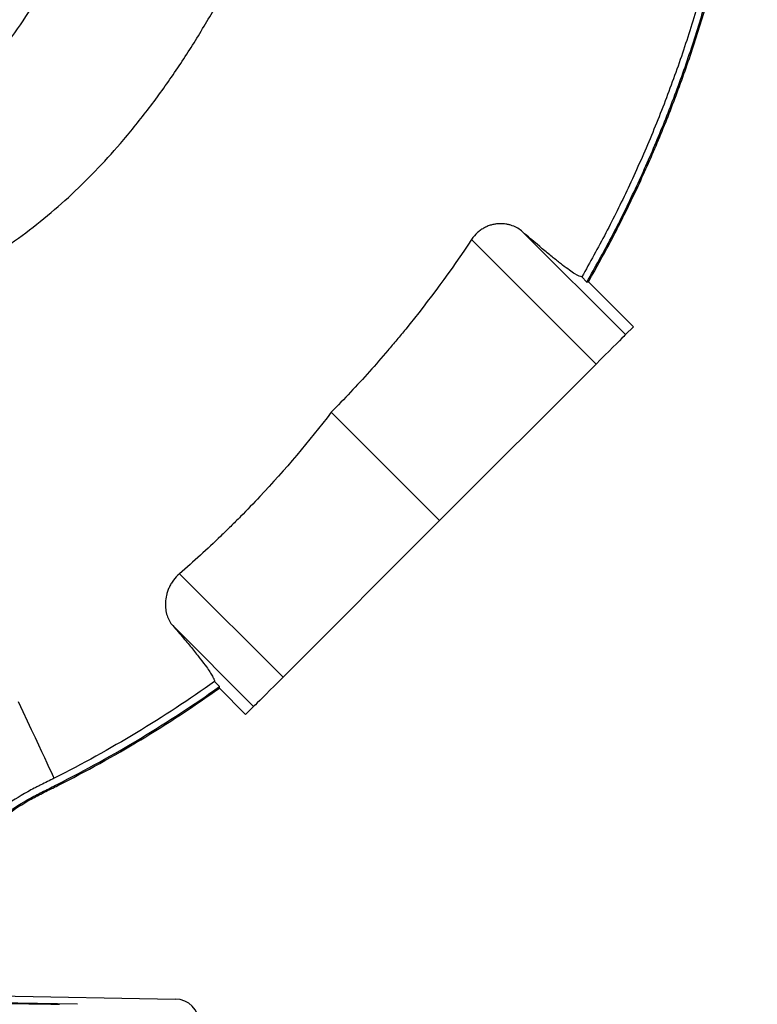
# Model space of a CAD drawing. Header units: millimetres. Extents: x 11 to 919, y 10 to 1899.
# Tile 14 of 23: x 616 to 919, y 848 to 1252. Entities that reach past the tile are written whole.
import ezdxf

# ---------------------------------------------------------------- set-up
doc = ezdxf.new("R2010")
doc.units = ezdxf.units.MM

msp = doc.modelspace()

# ---------------------------------------------------------------- linework, layer by layer
at = {"color": 7, "linetype": 'Continuous', "lineweight": 25}
for p, q in [((822.34, 1164.56), (864.57, 1122.34)), ((801.44, 1161.36), (852.52, 1110.28)), ((848.75, 1143.94), (846.66, 1146.03)), ((849.41, 1144.04), (867.84, 1125.61)), ((867.84, 1125.61), (864.57, 1122.34)), ((852.52, 1110.28), (788.29, 1046.06)), ((743.84, 1090.52), (788.29, 1046.06)), ((788.29, 1046.06), (724.07, 981.84)), ((681.62, 1024.29), (724.07, 981.84)), ((678.8, 1003), (712.02, 969.78)), ((695.99, 980.02), (698.02, 977.99)), ((697.95, 977.3), (708.74, 966.51)), ((712.02, 969.78), (708.74, 966.51)), ((631.46, 937.85), (631.69, 937.38)), ((572.48, 851.69), (679.88, 849.82)), ((639.71, 847.65), (578.57, 848.71))]:
    msp.add_line(p, q, dxfattribs=at)
at = {"color": 7, "linetype": 'Continuous', "lineweight": 25, "flags": 128}
for points in [[(848.75, 1143.94), (849.08, 1143.99), (849.41, 1144.04)], [(864.57, 1122.34), (864.33, 1122.1), (863.83, 1121.6), (863.07, 1120.84), (862.07, 1119.84), (860.85, 1118.62), (859.44, 1117.21), (857.86, 1115.63), (856.16, 1113.93), (854.36, 1112.13), (852.52, 1110.28)], [(724.07, 981.84), (722.22, 979.99), (720.43, 978.2), (718.72, 976.49), (717.15, 974.92), (715.74, 973.5), (714.52, 972.29), (713.52, 971.28), (712.76, 970.52), (712.25, 970.02), (712.02, 969.78)], [(697.95, 977.3), (697.99, 977.65), (698.02, 977.99)], [(630.19, 940.37), (629.91, 940.98), (629.48, 941.9), (628.9, 943.14), (628.18, 944.69), (627.32, 946.54), (626.31, 948.7), (625.17, 951.15), (623.89, 953.9), (622.47, 956.93), (620.93, 960.24), (619.26, 963.81), (617.47, 967.65), (615.57, 971.74)]]:
    msp.add_lwpolyline(points, dxfattribs=at)
at = {"color": 7, "linetype": 'Continuous', "lineweight": 25}
for radius in [258.01, 217.51]:
    msp.add_circle((399.71, 1434.65), radius, dxfattribs=at)
msp.add_arc((679.71, 839.82), 10, 0, 89, dxfattribs=at)
for points, knots in [([(832.83, 1684.71), (836.64, 1678.61), (844.27, 1666.42), (854.73, 1647.54), (864.46, 1628.28), (873.46, 1608.44), (881.68, 1588.05), (889.1, 1567.12), (895.62, 1545.89), (901.18, 1524.61), (905.78, 1503.31), (909.47, 1482.04), (912.27, 1460.63), (914.2, 1438.93), (915.21, 1416.95), (915.29, 1394.73), (914.41, 1372.53), (912.61, 1350.6), (909.91, 1328.98), (906.36, 1307.68), (901.93, 1286.54), (896.57, 1265.41), (890.26, 1244.33), (882.98, 1223.34), (874.81, 1202.67), (865.99, 1182.89), (856.66, 1163.97), (850, 1152.01), (846.66, 1146.03)], [0, 0, 0, 0, 0.038063, 0.076158, 0.114254, 0.152316, 0.191484, 0.230687, 0.26989, 0.309057, 0.347135, 0.385246, 0.423356, 0.461434, 0.500619, 0.539839, 0.579059, 0.618244, 0.656332, 0.694452, 0.732572, 0.770658, 0.809851, 0.84908, 0.88831, 0.927503, 0.963751, 1, 1, 1, 1]), ([(848.75, 1143.94), (852.14, 1150.02), (858.94, 1162.18), (868.19, 1180.91), (876.74, 1199.98), (884.61, 1219.6), (891.75, 1239.77), (898.13, 1260.47), (903.64, 1281.41), (908.28, 1302.56), (912.03, 1323.88), (914.91, 1345.34), (916.9, 1366.9), (918.01, 1388.73), (918.19, 1410.79), (917.43, 1433.06), (915.72, 1455.27), (913.09, 1477.21), (909.56, 1498.85), (905.16, 1520.15), (899.89, 1541.26), (893.63, 1562.49), (886.34, 1583.8), (877.96, 1605.16), (868.66, 1626.15), (858.44, 1646.7), (847.4, 1666.81), (839.31, 1679.78), (835.27, 1686.25)], [0, 0, 0, 0, 0.036607, 0.073244, 0.109881, 0.146488, 0.184426, 0.222396, 0.260366, 0.298303, 0.336238, 0.374206, 0.412173, 0.450107, 0.489133, 0.528194, 0.567255, 0.606281, 0.644389, 0.682531, 0.720673, 0.758781, 0.79892, 0.839136, 0.879391, 0.919646, 0.959861, 1, 1, 1, 1]), ([(849.41, 1144.04), (852.78, 1150.09), (859.53, 1162.18), (868.73, 1180.82), (877.23, 1199.78), (885.07, 1219.34), (892.21, 1239.49), (898.6, 1260.2), (904.12, 1281.17), (908.77, 1302.33), (912.53, 1323.68), (915.41, 1345.16), (917.41, 1366.74), (918.53, 1388.59), (918.72, 1410.68), (917.96, 1432.97), (916.25, 1455.2), (913.62, 1477.16), (910.09, 1498.82), (905.7, 1520.15), (900.42, 1541.28), (894.17, 1562.54), (886.87, 1583.89), (878.48, 1605.28), (869.16, 1626.32), (858.92, 1646.91), (847.86, 1667.06), (839.76, 1680.05), (835.71, 1686.53)], [0, 0, 0, 0, 0.0363971, 0.072823, 0.109249, 0.1456463, 0.1836115, 0.2216096, 0.2596075, 0.2975727, 0.3355353, 0.3735303, 0.4115251, 0.4494877, 0.4885417, 0.5276314, 0.5667214, 0.6057757, 0.643912, 0.6820815, 0.720251, 0.7583872, 0.7985915, 0.8388732, 0.8791941, 0.9195147, 0.9597961, 1, 1, 1, 1]), ([(541.74, 1130.06), (546.04, 1130.98), (554.57, 1132.82), (567.02, 1136.57), (579.05, 1141.13), (590.63, 1146.54), (601.77, 1152.73), (613.13, 1160.08), (624.62, 1168.67), (636.14, 1178.58), (647.08, 1189.28), (657.95, 1201.22), (668.65, 1214.43), (679.1, 1228.89), (688.88, 1243.96), (697.99, 1259.5), (706.44, 1275.41), (714.18, 1291.64), (721.16, 1308.18), (727.59, 1325.67), (733.32, 1344.17), (738.2, 1363.67), (742.02, 1383.46), (744.77, 1403.53), (746.44, 1423.83), (747.04, 1444.34), (746.58, 1465.02), (745.1, 1484.28), (742.81, 1502.03), (739.92, 1518.24), (736.22, 1534.31), (731.67, 1550.2), (726.24, 1565.83), (719.88, 1581.13), (712.63, 1596.09), (706.98, 1605.63), (704.15, 1610.41)], [0, 0, 0, 0, 0.022891, 0.04538, 0.067617, 0.089727, 0.111796, 0.133891, 0.160033, 0.186344, 0.212867, 0.239623, 0.270311, 0.301272, 0.332452, 0.363742, 0.394988, 0.426155, 0.457257, 0.488318, 0.523095, 0.557915, 0.592833, 0.627904, 0.663182, 0.698741, 0.734607, 0.770697, 0.799167, 0.827706, 0.856301, 0.884936, 0.913607, 0.942321, 0.971105, 1, 1, 1, 1]), ([(645.7, 1294.71), (645.29, 1294.06), (643.25, 1290.84), (638.07, 1282.39), (629.78, 1269.62), (616.99, 1250.55), (601.26, 1227.8), (582.62, 1201.39), (570.08, 1183.92), (563.8, 1175.19)], [0, 0, 0, 0, 0.015874, 0.07888, 0.204921, 0.330965, 0.553988, 0.777028, 1, 1, 1, 1]), ([(822.34, 1164.56), (821.73, 1165.1), (821.08, 1165.58), (819.66, 1166.4), (818.91, 1166.76), (817.7, 1167.19), (817.28, 1167.32), (816.43, 1167.53), (815.99, 1167.62), (814.66, 1167.83), (813.73, 1167.89), (812.29, 1167.83), (811.79, 1167.78), (810.79, 1167.64), (810.29, 1167.54), (809.28, 1167.28), (808.78, 1167.12), (807.76, 1166.72), (807.25, 1166.49), (806.24, 1165.96), (805.75, 1165.66), (805.03, 1165.15), (804.79, 1164.97), (804.32, 1164.59), (804.08, 1164.39), (802.95, 1163.36), (802.15, 1162.42), (801.44, 1161.36)], [0, 0, 0, 0, 0.125, 0.125, 0.25, 0.25, 0.3125, 0.3125, 0.375, 0.375, 0.5, 0.5, 0.5625, 0.5625, 0.625, 0.625, 0.6875, 0.6875, 0.75, 0.75, 0.8125, 0.8125, 0.84375, 0.84375, 0.875, 0.875, 1, 1, 1, 1]), ([(846.66, 1146.03), (846.09, 1146.07), (845.14, 1146.5), (842.49, 1148.12), (840.8, 1149.32), (838.2, 1151.3), (837.66, 1151.72), (836.53, 1152.6), (835.95, 1153.06), (834.14, 1154.51), (832.86, 1155.57), (828.76, 1158.99), (825.72, 1161.6), (822.34, 1164.56)], [0, 0, 0, 0, 0.25, 0.25, 0.5, 0.5, 0.5625, 0.5625, 0.625, 0.625, 0.75, 0.75, 1, 1, 1, 1]), ([(801.44, 1161.36), (793.05, 1148.75), (784.05, 1136.51), (773.2, 1123.16), (771.98, 1121.69), (769.53, 1118.74), (768.3, 1117.28), (764.57, 1112.91), (762.05, 1110.03), (754.41, 1101.5), (749.19, 1095.94), (743.84, 1090.52)], [0, 0, 0, 0, 0.5, 0.5, 0.5625, 0.5625, 0.625, 0.625, 0.75, 0.75, 1, 1, 1, 1]), ([(743.84, 1090.52), (734.7, 1078.54), (724.95, 1067.01), (711.96, 1053.18), (709.33, 1050.44), (705.31, 1046.38), (703.96, 1045.03), (701.25, 1042.35), (699.88, 1041.02), (693, 1034.41), (687.37, 1029.27), (681.62, 1024.29)], [0, 0, 0, 0, 0.5, 0.5, 0.625, 0.625, 0.6875, 0.6875, 0.75, 0.75, 1, 1, 1, 1]), ([(681.62, 1024.29), (680.66, 1023.46), (679.82, 1022.56), (678.74, 1021.09), (678.4, 1020.59), (677.81, 1019.57), (677.54, 1019.05), (677.07, 1018.02), (676.86, 1017.5), (676.51, 1016.46), (676.36, 1015.94), (676.01, 1014.41), (675.87, 1013.42), (675.8, 1011.97), (675.8, 1011.49), (675.84, 1010.56), (675.88, 1010.1), (676.05, 1008.78), (676.24, 1007.94), (676.76, 1006.36), (677.08, 1005.6), (677.85, 1004.22), (678.3, 1003.58), (678.8, 1003)], [0, 0, 0, 0, 0.125, 0.125, 0.1875, 0.1875, 0.25, 0.25, 0.3125, 0.3125, 0.375, 0.375, 0.5, 0.5, 0.5625, 0.5625, 0.625, 0.625, 0.75, 0.75, 0.875, 0.875, 1, 1, 1, 1]), ([(678.8, 1003), (680.29, 1001.28), (683.26, 997.83), (687.02, 993.29), (690.21, 989.29), (692.52, 986.2), (694.11, 983.9), (695.15, 982.21), (695.82, 980.87), (695.94, 980.31), (695.99, 980.02)], [0, 0, 0, 0, 0.140765, 0.281529, 0.426376, 0.571223, 0.677553, 0.783884, 0.891942, 1, 1, 1, 1]), ([(695.99, 980.02), (685.59, 972.65), (674.9, 965.66), (652.97, 952.43), (641.72, 946.21), (630.19, 940.37)], [0, 0, 0, 0, 0.5, 0.5, 1, 1, 1, 1]), ([(630.19, 940.37), (628.38, 939.45), (626.56, 938.55), (624.27, 937.43), (623.82, 937.2), (622.91, 936.75), (621.55, 936.06), (620.21, 935.34), (615.79, 932.88), (612.39, 930.7), (605.86, 925.94), (602.73, 923.35), (599, 919.86), (598.26, 919.14), (596.81, 917.69), (596.1, 916.96), (594, 914.73), (592.65, 913.21), (588.76, 908.54), (586.37, 905.29), (582.01, 898.52), (580.02, 895), (577.81, 890.42), (577.37, 889.5), (576.54, 887.63), (576.14, 886.69), (574.97, 883.84), (574.25, 881.93), (572.28, 876.14), (571.22, 872.23), (570.39, 868.26)], [0, 0, 0, 0, 0.0625, 0.0625, 0.078125, 0.078125, 0.09375, 0.125, 0.125, 0.25, 0.25, 0.375, 0.375, 0.40625, 0.40625, 0.4375, 0.4375, 0.5, 0.5, 0.625, 0.625, 0.75, 0.75, 0.78125, 0.78125, 0.8125, 0.8125, 0.875, 0.875, 1, 1, 1, 1]), ([(573.13, 867.75), (574.73, 875.49), (577.3, 882.95), (584.1, 897.01), (588.33, 903.61), (598.3, 915.64), (604.04, 921.07), (613.6, 928.13), (616.95, 930.28), (622.23, 933.22), (624.03, 934.15), (627.7, 935.98), (629.6, 936.91), (631.46, 937.85)], [0, 0, 0, 0, 0.25, 0.25, 0.5, 0.5, 0.75, 0.75, 0.875, 0.875, 0.9375, 0.9375, 0.9999986, 0.9999986, 0.9999986, 0.9999986]), ([(573.65, 867.65), (575.24, 875.34), (577.79, 882.76), (584.55, 896.74), (588.76, 903.3), (598.68, 915.27), (604.39, 920.68), (613.9, 927.7), (617.22, 929.84), (622.47, 932.76), (624.27, 933.69), (627.93, 935.51), (629.84, 936.44), (631.69, 937.38)], [0, 0, 0, 0, 0.25, 0.25, 0.5, 0.5, 0.75, 0.75, 0.875, 0.875, 0.9375, 0.9375, 1, 1, 1, 1]), ([(600.45, 848.28), (601.47, 848.27), (602.51, 848.25), (604.1, 848.22), (604.64, 848.21), (605.72, 848.2), (606.26, 848.19), (607.89, 848.16), (608.97, 848.14), (611.12, 848.1), (612.19, 848.08), (613.79, 848.06), (614.32, 848.05), (615.37, 848.03), (615.89, 848.02), (617.41, 847.99), (618.4, 847.97), (619.84, 847.94), (620.32, 847.94), (621.25, 847.92), (621.71, 847.91), (623.04, 847.88), (623.89, 847.87), (625.09, 847.84), (625.48, 847.84), (626.22, 847.82), (626.58, 847.81), (627.6, 847.79), (628.23, 847.78), (629.08, 847.76), (629.35, 847.75), (629.85, 847.74), (630.09, 847.74), (630.75, 847.72), (631.48, 847.7), (631.94, 847.68), (632.17, 847.67), (632.23, 847.67), (632.32, 847.66), (632.34, 847.66), (632.35, 847.66), (632.29, 847.65), (632.08, 847.65), (632, 847.65), (631.79, 847.65), (631.66, 847.65), (631.24, 847.65), (630.89, 847.65), (630.05, 847.65), (629.57, 847.66), (628.74, 847.66), (628.44, 847.66), (627.83, 847.67), (627.51, 847.67), (626.5, 847.68), (625.78, 847.69), (624.61, 847.7), (624.21, 847.71), (623.37, 847.72), (622.94, 847.72), (621.62, 847.74), (620.71, 847.75), (618.81, 847.78), (617.83, 847.79), (616.3, 847.81), (615.78, 847.82), (614.74, 847.84), (614.22, 847.84), (612.64, 847.87), (611.57, 847.88), (609.96, 847.91), (609.41, 847.92), (608.32, 847.94), (607.78, 847.94), (606.15, 847.97), (605.07, 847.99), (602.95, 848.03), (601.91, 848.05), (600.35, 848.07), (599.84, 848.08), (598.83, 848.1), (598.34, 848.11), (596.88, 848.14), (595.94, 848.16), (594.59, 848.19), (594.15, 848.2), (593.29, 848.21), (592.87, 848.22), (591.64, 848.25), (590.89, 848.27), (590.18, 848.28)], [0, 0, 0, 0, 0.03125, 0.03125, 0.046875, 0.046875, 0.0625, 0.0625, 0.09375, 0.09375, 0.125, 0.125, 0.140625, 0.140625, 0.15625, 0.15625, 0.1875, 0.1875, 0.203125, 0.203125, 0.21875, 0.21875, 0.25, 0.25, 0.265625, 0.265625, 0.28125, 0.28125, 0.3125, 0.3125, 0.328125, 0.328125, 0.34375, 0.34375, 0.375, 0.40625, 0.40625, 0.421875, 0.421875, 0.4375, 0.4375, 0.46875, 0.46875, 0.484375, 0.484375, 0.5, 0.5, 0.53125, 0.53125, 0.5625, 0.5625, 0.578125, 0.578125, 0.59375, 0.59375, 0.625, 0.625, 0.640625, 0.640625, 0.65625, 0.65625, 0.6875, 0.6875, 0.71875, 0.71875, 0.734375, 0.734375, 0.75, 0.75, 0.78125, 0.78125, 0.796875, 0.796875, 0.8125, 0.8125, 0.84375, 0.84375, 0.875, 0.875, 0.890625, 0.890625, 0.90625, 0.90625, 0.9375, 0.9375, 0.953125, 0.953125, 0.96875, 0.96875, 1, 1, 1, 1])]:
    msp.add_open_spline(points, degree=3, knots=knots, dxfattribs=at)
for points in [[(631.46, 937.85), (654.76, 949.63), (677, 963.07), (698.02, 977.99)], [(631.69, 937.38), (654.88, 949.11), (677.02, 962.47), (697.95, 977.3)]]:
    msp.add_open_spline(points, degree=3, dxfattribs=at)

doc.saveas('drawing.dxf')
